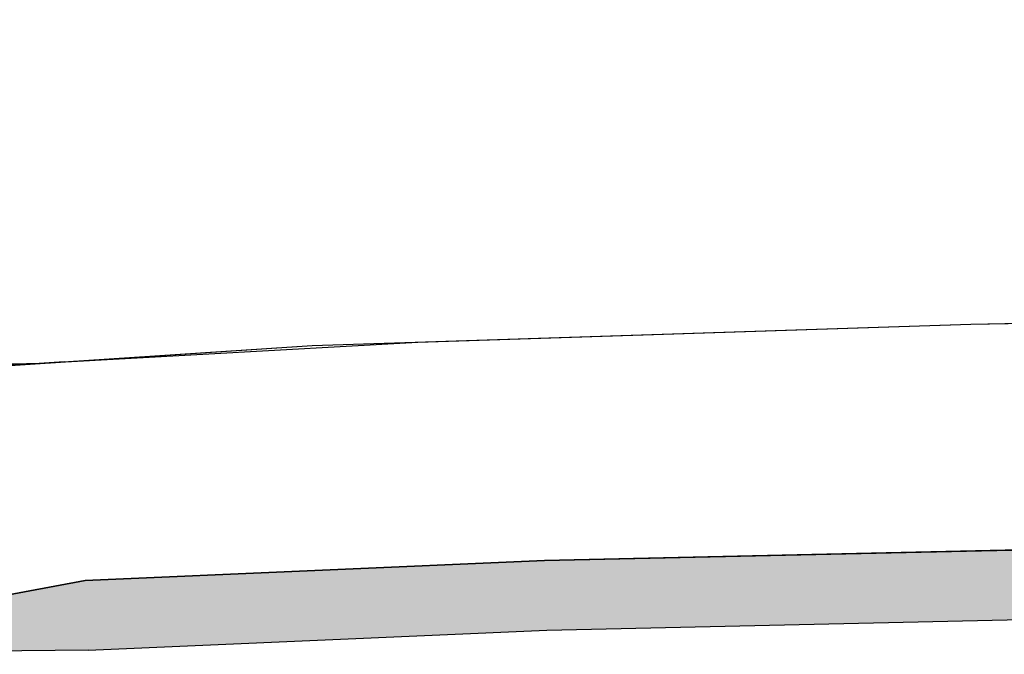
# Model space of a CAD drawing. Header units: metres. Extents: x 69472 to 71247, y 407524 to 411041.
# Tile 5 of 18: x 70301 to 70330, y 409251 to 409269. Entities that reach past the tile are written whole.
import ezdxf

# ---------------------------------------------------------------- set-up
doc = ezdxf.new("R2010")
doc.units = ezdxf.units.M
doc.layers.add('N-BOCHTVERBREDING', color=251, linetype='Continuous')
doc.layers.add('N-BOCHTVERBREDING-A', color=253, linetype='Continuous')
doc.layers.add('N-OVERIG', color=251, linetype='Continuous', lineweight=5)

msp = doc.modelspace()

# ---------------------------------------------------------------- hatches: boundary and pattern name
at = {"layer": 'N-BOCHTVERBREDING-A', "lineweight": -2, "transparency": 33554534}
h = msp.add_hatch(color=256, dxfattribs=at)
h.dxf.hatch_style = 1
edge = h.paths.add_edge_path()
edge.add_line((70302.661, 409259.18), (70300.08, 409259.01))
edge.add_line((70300.08, 409259.01), (70287.02, 409256.42))
edge.add_line((70287.02, 409256.42), (70282.11, 409255.36))
edge.add_line((70282.11, 409255.36), (70278.82, 409255.71))
edge.add_line((70278.82, 409255.71), (70274.75, 409258.18))
edge.add_line((70274.75, 409258.18), (70272.49, 409261.76))
edge.add_line((70272.49, 409261.76), (70272.03, 409270.27))
edge.add_line((70272.03, 409270.27), (70272.18, 409278.53))
edge.add_line((70272.18, 409278.53), (70272.55, 409282.08))
edge.add_line((70272.55, 409282.08), (70272.818, 409287.227))
edge.add_arc((70300.818, 409287.12), 28, 179.7801, 273.7749)
h = msp.add_hatch(color=256, dxfattribs=at)
h.dxf.hatch_style = 1
h.paths.add_polyline_path([(70303.346, 409250.902), (70291.92, 409250.78), (70303.26, 409252.9), (70316.46, 409253.47), (70330.55, 409253.79), (70367.27, 409254.94), (70406.15, 409256), (70417.861, 409256.375), (70399.397, 409253.815), (70367.325, 409252.941), (70330.604, 409251.791), (70316.526, 409251.471)])

# ---------------------------------------------------------------- linework, layer by layer
at = {"layer": 'N-BOCHTVERBREDING', "lineweight": -2}
msp.add_lwpolyline([(70302.661, 409259.18), (70300.08, 409259.01), (70287.02, 409256.42), (70282.11, 409255.36), (70278.82, 409255.71), (70274.75, 409258.18), (70272.49, 409261.76), (70272.03, 409270.27), (70272.18, 409278.53), (70272.55, 409282.08), (70272.818, 409287.227, 0.434785)], format="xyb", close=True, dxfattribs=at)
msp.add_lwpolyline([(70272.818, 409287.227, 0.434785), (70302.661, 409259.18)], format="xyb", dxfattribs=at)
for points in [[(70303.346, 409250.902), (70316.526, 409251.471), (70330.604, 409251.791), (70367.325, 409252.941), (70399.397, 409253.815), (70417.861, 409256.375), (70406.15, 409256), (70367.27, 409254.94), (70330.55, 409253.79), (70316.46, 409253.47), (70303.26, 409252.9), (70291.92, 409250.78)], [(70303.346, 409250.902), (70291.92, 409250.78)]]:
    msp.add_lwpolyline(points, dxfattribs=at)
at = {"layer": 'N-OVERIG', "lineweight": -2}
for p, q in [((70328.71, 409260.26), (70365.3, 409260.99)), ((70328.71, 409260.26), (70360.786, 409260.9)), ((70328.71, 409260.26), (70353.027, 409260.745)), ((70309.78, 409259.65), (70328.71, 409260.26)), ((70309.78, 409259.65), (70328.71, 409260.26)), ((70312.815, 409259.748), (70328.71, 409260.26)), ((70302.522, 409259.171), (70312.815, 409259.748)), ((70300.08, 409259.01), (70309.78, 409259.65)), ((70300.08, 409259.01), (70309.78, 409259.65)), ((70300.08, 409259.01), (70302.522, 409259.171)), ((70316.46, 409253.47), (70330.55, 409253.79)), ((70316.46, 409253.47), (70330.55, 409253.79)), ((70303.26, 409252.9), (70316.46, 409253.47)), ((70303.26, 409252.9), (70316.46, 409253.47)), ((70291.92, 409250.78), (70303.26, 409252.9)), ((70291.92, 409250.78), (70303.26, 409252.9))]:
    msp.add_line(p, q, dxfattribs=at)
for points in [[(70328.71, 409260.26, 0), (70353.027, 409260.745, 0)], [(70309.78, 409259.65, 0), (70328.71, 409260.26, 0)], [(70300.08, 409259.01, 0), (70309.78, 409259.65, 0)], [(70316.46, 409253.47, 0), (70330.55, 409253.79, 0)], [(70303.26, 409252.9, 0), (70316.46, 409253.47, 0)], [(70291.92, 409250.78, 0), (70303.26, 409252.9, 0)]]:
    msp.add_polyline3d(points, dxfattribs=at)

doc.saveas('drawing.dxf')
